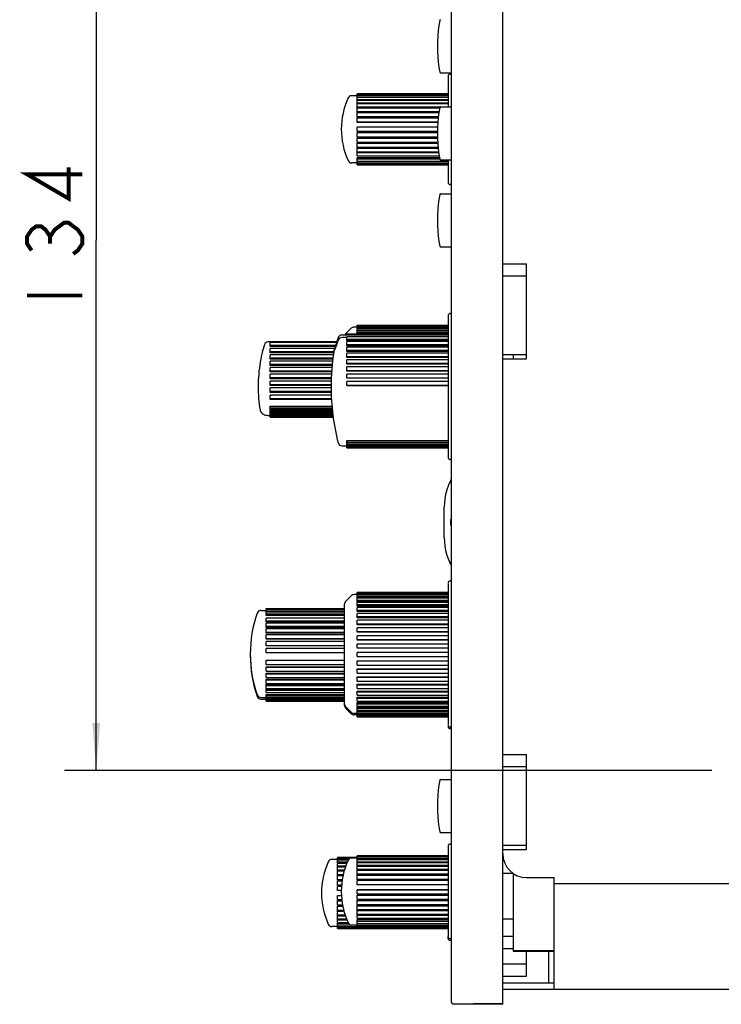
# Model space of a CAD drawing. Header units: millimetres. Extents: x 0 to 840, y 0 to 594.
# Tile 7 of 33: x 104 to 192, y 326 to 450. Entities that reach past the tile are written whole.
import ezdxf

# ---------------------------------------------------------------- set-up
doc = ezdxf.new("R2010")
doc.units = ezdxf.units.MM
doc.header["$LTSCALE"] = 46.2
doc.layers.get('0').update_dxf_attribs({"linetype": 'CONTINUOUS'})
for name, color, linetype in [('123GDU1040旋钮DXF_CONTINUOUS_LINE', 7, 'CONTINUOUS'), ('123GDU1040面板DXF_CONTINUOUS_LINE', 7, 'CONTINUOUS'), ('123按键修_DXF_CONTINUOUS_LINE', 7, 'CONTINUOUS'), ('123液晶显示_DXF_CONTINUOUS_LINE', 7, 'CONTINUOUS'), ('GDU1040-01-01_DXF_DIMENSION', 7, 'CONTINUOUS'), ('GDU1040-01-0DXF_CONTINUOUS_LINE', 7, 'CONTINUOUS'), ('编码器-单轴（L15D_DXF_CONTINUOUS_LINE', 7, 'CONTINUOUS')]:
    doc.layers.add(name, color=color, linetype=linetype)
doc.dimstyles.new('DIMSTYLE_1', dxfattribs={"dimtxt": 7, "dimasz": 6, "dimexe": 2, "dimexo": 1, "dimgap": 0.875, "dimtad": 1, "dimdsep": 46, "dimtxsty": 'Standard', "dimblk": '_FILLED', "dimblk1": '_FILLED', "dimblk2": '_FILLED', "dimcen": 0.09, "dimadec": 0, "dimazin": 0, "dimtp": 0.2, "dimtm": 0.2, "dimtfac": 1, "dimtofl": 0, "dimtmove": 0, "dimatfit": 3, "dimldrblk": '_FILLED', "dimfxl": 1, "dimtolj": 1, "dimarcsym": 0})

# ---------------------------------------------------------------- blocks, each defined once
blk = doc.blocks.new('_FILLED')
at = {"color": 0, "linetype": 'ByBlock'}
blk.add_solid([(0, 0), (-1, 0.083), (-1, -0.083)], dxfattribs=at)
blk = doc.blocks.new('*D7')
at = {"layer": 'GDU1040-01-01_DXF_DIMENSION', "color": 1, "linetype": 'Continuous', "transparency": 16777216}
for p, q in [((190.92, 489.56), (109.17, 489.56)), ((113.17, 489.56), (113.17, 422.56)), ((113.17, 355.56), (113.17, 422.56)), ((190.92, 355.56), (109.17, 355.56))]:
    blk.add_line(p, q, dxfattribs=at)
at = {"layer": 'GDU1040-01-01_DXF_DIMENSION', "color": 1, "linetype": 'Continuous', "transparency": 16777216, "xscale": 6, "yscale": 6, "zscale": 6}
for p, rotation in [((113.17, 489.56), 90), ((113.17, 355.56), 270)]:
    blk.add_blockref('_FILLED', p, dxfattribs=dict(at, rotation=rotation))

msp = doc.modelspace()

# ---------------------------------------------------------------- linework, layer by layer
at = {"layer": '123GDU1040旋钮DXF_CONTINUOUS_LINE', "color": 7, "linetype": 'Continuous'}
for p, q in [((146.124, 440.814), (145.44, 440.814)), ((146.124, 440.6), (146.124, 441.064)), ((146.124, 441.064), (157.624, 441.064)), ((157.624, 441.059), (146.124, 441.059)), ((146.124, 441.008), (157.624, 441.008)), ((157.624, 440.971), (146.124, 440.971)), ((146.124, 440.842), (157.624, 440.842)), ((157.624, 440.6), (146.124, 440.6)), ((146.124, 438.671), (146.124, 440.584)), ((157.624, 440.584), (146.124, 440.584)), ((146.124, 440.334), (157.624, 440.334)), ((157.624, 440.218), (146.124, 440.218)), ((146.124, 439.904), (157.624, 439.904)), ((157.624, 439.762), (146.124, 439.762)), ((146.124, 439.391), (156.594, 439.391)), ((156.543, 439.227), (146.124, 439.227)), ((146.124, 438.808), (156.477, 438.808)), ((156.456, 438.671), (146.124, 438.671)), ((146.124, 438.068), (146.124, 438.627)), ((156.451, 438.627), (146.124, 438.627)), ((146.124, 438.17), (156.394, 438.17)), ((156.382, 438.068), (146.124, 438.068)), ((146.124, 437.428), (146.124, 437.976)), ((156.373, 437.976), (146.124, 437.976)), ((146.124, 437.493), (156.33, 437.493)), ((156.325, 437.428), (146.124, 437.428)), ((146.124, 436.322), (146.124, 436.822)), ((156.291, 436.822), (146.124, 436.822)), ((146.124, 436.322), (156.279, 436.322)), ((146.124, 435.622), (146.124, 436.154)), ((146.124, 436.154), (156.276, 436.154)), ((156.275, 436.116), (146.124, 436.116)), ((146.124, 435.622), (156.282, 435.622)), ((146.124, 434.945), (146.124, 435.498)), ((146.124, 435.498), (156.284, 435.498)), ((156.286, 435.421), (146.124, 435.421)), ((146.124, 434.945), (156.31, 434.945)), ((146.124, 434.308), (146.124, 434.867)), ((146.124, 434.867), (156.314, 434.867)), ((156.32, 434.754), (146.124, 434.754)), ((146.124, 434.308), (156.359, 434.308)), ((146.124, 433.215), (146.124, 434.279)), ((146.124, 434.279), (156.361, 434.279)), ((156.374, 434.132), (146.124, 434.132)), ((146.124, 433.727), (156.422, 433.727)), ((156.442, 433.57), (146.124, 433.57)), ((146.124, 433.215), (156.493, 433.215)), ((146.124, 432.064), (146.124, 433.019)), ((146.124, 433.019), (156.524, 433.019)), ((146.124, 432.314), (145.44, 432.314)), ((156.56, 432.802), (146.124, 432.802)), ((146.124, 432.552), (157.624, 432.552)), ((157.624, 432.462), (146.124, 432.462)), ((146.124, 432.282), (157.624, 432.282)), ((157.624, 432.223), (146.124, 432.223)), ((146.124, 432.119), (157.624, 432.119)), ((157.624, 432.091), (146.124, 432.091)), ((146.124, 432.064), (157.624, 432.064)), ((144.209, 410.591), (157.624, 410.591)), ((144.671, 410.711), (145.378, 411.418)), ((144.824, 410.591), (144.824, 410.708)), ((144.824, 410.708), (157.624, 410.708)), ((146.124, 411.564), (145.731, 411.564)), ((146.124, 410.893), (146.124, 411.814)), ((146.124, 411.814), (157.624, 411.814)), ((157.624, 411.789), (146.124, 411.789)), ((146.124, 411.732), (157.624, 411.732)), ((157.624, 411.626), (146.124, 411.626)), ((146.124, 411.5), (157.624, 411.5)), ((157.624, 411.315), (146.124, 411.315)), ((146.124, 411.124), (157.624, 411.124)), ((157.624, 410.893), (146.124, 410.893)), ((146.124, 410.708), (146.124, 410.864)), ((157.624, 410.864), (146.124, 410.864)), ((134.408, 409.348), (134.409, 409.349)), ((143.545, 409.689), (134.882, 409.689)), ((135.124, 409.099), (135.124, 409.634)), ((143.526, 409.634), (135.124, 409.634)), ((143.46, 409.437), (143.371, 409.164)), ((143.57, 409.764), (143.46, 409.437)), ((143.617, 409.588), (143.504, 409.294)), ((143.742, 409.918), (143.617, 409.588)), ((144.824, 410.241), (144.209, 410.241)), ((144.824, 409.84), (144.824, 410.349)), ((157.624, 410.349), (144.824, 410.349)), ((144.824, 410.044), (157.624, 410.044)), ((157.624, 409.84), (144.824, 409.84)), ((144.824, 409.207), (144.824, 409.743)), ((157.624, 409.743), (144.824, 409.743)), ((144.824, 409.391), (157.624, 409.391)), ((134.237, 408.782), (134.178, 408.557)), ((134.178, 408.558), (134.188, 408.597)), ((134.182, 408.574), (134.178, 408.557)), ((134.188, 408.597), (134.182, 408.574)), ((135.124, 409.271), (143.406, 409.271)), ((143.35, 409.099), (135.124, 409.099)), ((135.124, 408.325), (135.124, 408.864)), ((143.275, 408.864), (135.124, 408.864)), ((135.124, 408.492), (143.17, 408.492)), ((143.144, 408.325), (135.124, 408.325)), ((143.162, 408.451), (143.163, 408.453)), ((143.28, 408.88), (143.246, 408.769)), ((143.265, 408.689), (143.255, 408.665)), ((143.277, 408.717), (143.265, 408.689)), ((143.291, 408.75), (143.277, 408.717)), ((143.322, 409.011), (143.28, 408.88)), ((143.306, 408.789), (143.291, 408.75)), ((143.333, 408.856), (143.306, 408.789)), ((143.371, 409.164), (143.322, 409.011)), ((143.365, 408.935), (143.333, 408.856)), ((143.414, 409.06), (143.365, 408.935)), ((143.504, 409.294), (143.414, 409.06)), ((157.624, 409.207), (144.824, 409.207)), ((144.824, 408.496), (144.824, 409.051)), ((157.624, 409.051), (144.824, 409.051)), ((144.824, 408.657), (157.624, 408.657)), ((157.624, 408.496), (144.824, 408.496)), ((144.824, 407.718), (144.824, 408.282)), ((157.624, 408.282), (144.824, 408.282)), ((135.124, 407.533), (135.124, 408.076)), ((143.107, 408.076), (135.124, 408.076)), ((135.124, 407.696), (143.06, 407.696)), ((143.04, 407.533), (135.124, 407.533)), ((135.124, 406.724), (135.124, 407.27)), ((143.007, 407.27), (135.124, 407.27)), ((135.124, 406.881), (142.966, 406.881)), ((144.824, 407.854), (157.624, 407.854)), ((157.624, 407.718), (144.824, 407.718)), ((144.824, 406.884), (144.824, 407.45)), ((157.624, 407.45), (144.824, 407.45)), ((144.824, 406.993), (157.624, 406.993)), ((157.624, 406.884), (144.824, 406.884)), ((142.952, 406.724), (135.124, 406.724)), ((135.124, 405.897), (135.124, 406.446)), ((142.928, 406.446), (135.124, 406.446)), ((135.124, 406.049), (142.894, 406.049)), ((142.886, 405.897), (135.124, 405.897)), ((135.124, 405.054), (135.124, 405.605)), ((142.87, 405.605), (135.124, 405.605)), ((144.824, 406.007), (144.824, 406.566)), ((157.624, 406.566), (144.824, 406.566)), ((144.824, 406.087), (157.624, 406.087)), ((157.624, 406.007), (144.824, 406.007)), ((144.824, 405.1), (144.824, 405.644)), ((157.624, 405.644), (144.824, 405.644)), ((135.124, 405.201), (142.849, 405.201)), ((142.842, 405.054), (135.124, 405.054)), ((135.124, 404.195), (135.124, 404.749)), ((142.836, 404.749), (135.124, 404.749)), ((144.824, 405.151), (157.624, 405.151)), ((157.624, 405.1), (144.824, 405.1)), ((144.824, 404.178), (144.824, 404.698)), ((157.624, 404.698), (144.824, 404.698)), ((135.124, 404.336), (142.829, 404.336)), ((142.827, 404.195), (135.124, 404.195)), ((135.124, 403.32), (135.124, 403.876)), ((142.828, 403.876), (135.124, 403.876)), ((135.124, 403.456), (142.837, 403.456)), ((142.84, 403.32), (135.124, 403.32)), ((144.824, 404.198), (157.624, 404.198)), ((157.624, 404.178), (144.824, 404.178)), ((135.124, 402.431), (135.124, 402.988)), ((142.847, 402.988), (135.124, 402.988)), ((135.124, 402.562), (142.869, 402.562)), ((142.877, 402.431), (135.124, 402.431)), ((133.86, 401.124), (133.859, 401.125)), ((135.124, 400.171), (135.124, 401.574)), ((135.124, 401.574), (142.935, 401.574)), ((142.96, 401.331), (135.124, 401.331)), ((135.124, 401.215), (142.972, 401.215)), ((142.985, 401.093), (135.124, 401.093)), ((135.124, 400.989), (142.996, 400.989)), ((143.008, 400.881), (135.124, 400.881)), ((135.124, 400.79), (143.017, 400.79)), ((143.027, 400.697), (135.124, 400.697)), ((134.848, 400.421), (134.847, 400.421)), ((134.882, 400.419), (135.124, 400.419)), ((135.124, 400.619), (143.035, 400.619)), ((143.044, 400.539), (135.124, 400.539)), ((135.124, 400.474), (143.05, 400.474)), ((143.06, 400.409), (135.124, 400.409)), ((135.124, 400.357), (143.068, 400.357)), ((143.075, 400.307), (135.124, 400.307)), ((135.124, 400.268), (143.081, 400.268)), ((143.086, 400.232), (135.124, 400.232)), ((135.124, 400.206), (143.09, 400.206)), ((143.093, 400.184), (135.124, 400.184)), ((135.124, 400.171), (143.095, 400.171)), ((144.824, 396.314), (144.824, 397.223)), ((144.824, 397.223), (157.624, 397.223)), ((157.624, 396.995), (144.824, 396.995)), ((144.209, 396.564), (144.824, 396.564)), ((144.824, 396.805), (157.624, 396.805)), ((157.624, 396.658), (144.824, 396.658)), ((144.824, 396.526), (157.624, 396.526)), ((157.624, 396.433), (144.824, 396.433)), ((144.824, 396.362), (157.624, 396.362)), ((157.624, 396.325), (144.824, 396.325)), ((144.824, 396.314), (157.624, 396.314)), ((144.671, 376.911), (145.378, 377.618)), ((146.124, 377.764), (145.731, 377.764)), ((157.624, 378.014), (146.124, 378.014)), ((146.124, 376.86), (146.124, 378.014)), ((146.124, 377.992), (157.624, 377.992)), ((157.624, 377.926), (146.124, 377.926)), ((146.124, 377.835), (157.624, 377.835)), ((157.624, 377.689), (146.124, 377.689)), ((146.124, 377.53), (157.624, 377.53)), ((157.624, 377.307), (146.124, 377.307)), ((146.124, 377.084), (157.624, 377.084)), ((133.975, 375.764), (134.624, 375.764)), ((134.624, 375.108), (134.624, 376.013)), ((134.624, 376.013), (144.524, 376.013)), ((144.524, 375.991), (134.624, 375.991)), ((134.624, 375.924), (144.524, 375.924)), ((144.524, 375.839), (134.624, 375.839)), ((144.524, 363.972), (144.524, 376.557)), ((157.624, 376.86), (146.124, 376.86)), ((157.624, 376.788), (146.124, 376.788)), ((146.124, 376.299), (146.124, 376.788)), ((146.124, 376.505), (157.624, 376.505)), ((157.624, 376.299), (146.124, 376.299)), ((157.624, 376.142), (146.124, 376.142)), ((146.124, 375.62), (146.124, 376.142)), ((146.124, 375.804), (157.624, 375.804)), ((134.624, 375.695), (144.524, 375.695)), ((144.524, 375.55), (134.624, 375.55)), ((134.624, 375.333), (144.524, 375.333)), ((144.524, 375.108), (134.624, 375.108)), ((134.624, 374.268), (134.624, 374.784)), ((144.524, 374.784), (134.624, 374.784)), ((157.624, 375.62), (146.124, 375.62)), ((157.624, 375.382), (146.124, 375.382)), ((146.124, 374.837), (146.124, 375.382)), ((146.124, 374.996), (157.624, 374.996)), ((157.624, 374.837), (146.124, 374.837)), ((157.624, 374.522), (146.124, 374.522)), ((146.124, 373.965), (146.124, 374.522)), ((134.624, 374.458), (144.524, 374.458)), ((144.524, 374.268), (134.624, 374.268)), ((134.624, 373.629), (134.624, 374.172)), ((144.524, 374.172), (134.624, 374.172)), ((134.624, 373.791), (144.524, 373.791)), ((144.524, 373.629), (134.624, 373.629)), ((134.624, 372.907), (134.624, 373.464)), ((144.524, 373.464), (134.624, 373.464)), ((146.124, 374.096), (157.624, 374.096)), ((157.624, 373.965), (146.124, 373.965)), ((157.624, 373.58), (146.124, 373.58)), ((146.124, 373.021), (146.124, 373.58)), ((134.624, 373.037), (144.524, 373.037)), ((144.524, 372.907), (134.624, 372.907)), ((144.524, 372.677), (134.624, 372.677)), ((134.624, 372.119), (134.624, 372.677)), ((134.624, 372.215), (144.524, 372.215)), ((144.524, 372.119), (134.624, 372.119)), ((146.124, 373.121), (157.624, 373.121)), ((157.624, 373.021), (146.124, 373.021)), ((157.624, 372.572), (146.124, 372.572)), ((146.124, 372.024), (146.124, 372.572)), ((146.124, 372.091), (157.624, 372.091)), ((157.624, 372.024), (146.124, 372.024)), ((144.524, 371.831), (134.624, 371.831)), ((134.624, 371.287), (134.624, 371.831)), ((134.624, 371.344), (144.524, 371.344)), ((144.524, 371.287), (134.624, 371.287)), ((144.524, 370.946), (134.624, 370.946)), ((134.624, 370.429), (134.624, 370.946)), ((157.624, 371.52), (146.124, 371.52)), ((146.124, 370.992), (146.124, 371.52)), ((146.124, 371.025), (157.624, 371.025)), ((157.624, 370.992), (146.124, 370.992)), ((134.624, 370.448), (144.524, 370.448)), ((144.524, 370.429), (134.624, 370.429)), ((157.624, 370.444), (146.124, 370.444)), ((146.124, 369.944), (146.124, 370.444)), ((146.124, 369.944), (157.624, 369.944)), ((134.624, 369.492), (144.524, 369.492)), ((134.624, 368.954), (134.624, 369.492)), ((144.524, 369.445), (134.624, 369.445)), ((134.624, 368.954), (144.524, 368.954)), ((134.624, 368.649), (144.524, 368.649)), ((134.624, 368.094), (134.624, 368.649)), ((144.524, 368.565), (134.624, 368.565)), ((146.124, 369.401), (157.624, 369.401)), ((146.124, 368.869), (146.124, 369.401)), ((157.624, 369.364), (146.124, 369.364)), ((146.124, 368.869), (157.624, 368.869)), ((146.124, 368.372), (157.624, 368.372)), ((146.124, 367.822), (146.124, 368.372)), ((157.624, 368.301), (146.124, 368.301)), ((134.624, 368.094), (144.524, 368.094)), ((134.624, 367.847), (144.524, 367.847)), ((134.624, 367.288), (134.624, 367.847)), ((144.524, 367.727), (134.624, 367.727)), ((134.624, 367.288), (144.524, 367.288)), ((134.624, 367.104), (144.524, 367.104)), ((134.624, 366.555), (134.624, 367.104)), ((146.124, 367.822), (157.624, 367.822)), ((146.124, 367.381), (157.624, 367.381)), ((146.124, 366.822), (146.124, 367.381)), ((157.624, 367.277), (146.124, 367.277)), ((144.524, 366.951), (134.624, 366.951)), ((134.624, 366.555), (144.524, 366.555)), ((134.624, 366.438), (144.524, 366.438)), ((134.624, 365.913), (134.624, 366.438)), ((144.524, 366.256), (134.624, 366.256)), ((134.624, 365.913), (144.524, 365.913)), ((134.624, 365.867), (144.524, 365.867)), ((134.624, 365.379), (134.624, 365.867)), ((146.124, 366.822), (157.624, 366.822)), ((146.124, 366.445), (157.624, 366.445)), ((146.124, 365.889), (146.124, 366.445)), ((157.624, 366.311), (146.124, 366.311)), ((146.124, 365.889), (157.624, 365.889)), ((133.975, 364.764), (134.624, 364.764)), ((133.975, 364.564), (134.624, 364.564)), ((144.524, 365.661), (134.624, 365.661)), ((134.624, 365.379), (144.524, 365.379)), ((134.624, 365.162), (144.524, 365.162)), ((134.624, 364.514), (134.624, 365.162)), ((144.524, 364.926), (134.624, 364.926)), ((134.624, 364.761), (144.524, 364.761)), ((144.524, 364.658), (134.624, 364.658)), ((134.624, 364.568), (144.524, 364.568)), ((146.124, 365.584), (157.624, 365.584)), ((146.124, 365.041), (146.124, 365.584)), ((157.624, 365.422), (146.124, 365.422)), ((146.124, 365.041), (157.624, 365.041)), ((146.124, 364.814), (157.624, 364.814)), ((146.124, 364.295), (146.124, 364.814)), ((157.624, 364.627), (146.124, 364.627)), ((144.524, 364.527), (134.624, 364.527)), ((134.624, 364.514), (144.524, 364.514)), ((134.624, 364.318), (134.624, 364.514)), ((134.624, 364.42), (144.524, 364.42)), ((144.524, 364.357), (134.624, 364.357)), ((134.624, 364.318), (144.524, 364.318)), ((144.524, 363.772), (144.524, 363.972)), ((144.671, 363.618), (145.378, 362.911)), ((144.671, 363.418), (145.378, 362.711)), ((146.124, 364.295), (157.624, 364.295)), ((146.124, 364.15), (157.624, 364.15)), ((146.124, 363.666), (146.124, 364.15)), ((157.624, 363.941), (146.124, 363.941)), ((146.124, 363.666), (157.624, 363.666)), ((146.124, 363.605), (157.624, 363.605)), ((146.124, 362.514), (146.124, 363.605)), ((157.624, 363.379), (146.124, 363.379)), ((146.124, 362.764), (145.731, 362.764)), ((146.124, 362.564), (145.731, 362.564)), ((146.124, 363.164), (157.624, 363.164)), ((157.624, 362.951), (146.124, 362.951)), ((146.124, 362.801), (157.624, 362.801)), ((157.624, 362.665), (146.124, 362.665)), ((146.124, 362.583), (157.624, 362.583)), ((157.624, 362.528), (146.124, 362.528)), ((146.124, 362.514), (157.624, 362.514)), ((146.124, 362.315), (146.124, 362.514)), ((146.124, 362.474), (157.624, 362.474)), ((157.624, 362.378), (146.124, 362.378)), ((146.124, 362.33), (157.624, 362.33)), ((157.624, 362.315), (146.124, 362.315)), ((146.124, 344.764), (157.624, 344.764)), ((146.124, 344.286), (146.124, 344.764)), ((157.624, 344.757), (146.124, 344.757)), ((146.124, 344.7), (157.624, 344.7)), ((157.624, 344.661), (146.124, 344.661)), ((143.624, 344.314), (142.94, 344.314)), ((146.124, 344.563), (143.624, 344.563)), ((143.624, 343.888), (143.624, 344.563)), ((143.624, 344.524), (146.124, 344.524)), ((145.292, 344.491), (143.624, 344.491)), ((143.624, 344.375), (145.094, 344.375)), ((145.037, 344.311), (143.624, 344.311)), ((143.624, 344.119), (144.941, 344.119)), ((144.843, 343.888), (143.624, 343.888)), ((144.797, 343.78), (143.624, 343.78)), ((143.624, 342.26), (143.624, 343.78)), ((143.624, 343.476), (144.685, 343.476)), ((146.124, 344.514), (145.44, 344.514)), ((146.124, 344.527), (157.624, 344.527)), ((157.624, 344.286), (146.124, 344.286)), ((157.624, 344.262), (146.124, 344.262)), ((146.124, 342.332), (146.124, 344.262)), ((146.124, 344.008), (157.624, 344.008)), ((157.624, 343.89), (146.124, 343.89)), ((146.124, 343.572), (157.624, 343.572)), ((157.624, 343.428), (146.124, 343.428)), ((144.635, 343.337), (143.624, 343.337)), ((143.624, 342.975), (144.521, 342.975)), ((144.472, 342.814), (143.624, 342.814)), ((143.624, 342.402), (144.37, 342.402)), ((144.336, 342.26), (143.624, 342.26)), ((144.329, 342.223), (143.624, 342.223)), ((143.624, 341.664), (143.624, 342.223)), ((146.124, 343.054), (157.624, 343.054)), ((157.624, 342.889), (146.124, 342.889)), ((146.124, 342.467), (157.624, 342.467)), ((157.624, 342.332), (146.124, 342.332)), ((157.624, 342.284), (146.124, 342.284)), ((146.124, 341.726), (146.124, 342.284)), ((143.624, 341.771), (144.245, 341.771)), ((144.23, 341.664), (143.624, 341.664)), ((144.219, 341.579), (143.624, 341.579)), ((143.624, 341.028), (143.624, 341.579)), ((143.624, 341.099), (144.164, 341.099)), ((144.158, 341.028), (143.624, 341.028)), ((146.124, 341.826), (157.624, 341.826)), ((157.624, 341.726), (146.124, 341.726)), ((157.624, 341.631), (146.124, 341.631)), ((146.124, 341.084), (146.124, 341.631)), ((146.124, 341.146), (157.624, 341.146)), ((157.624, 341.084), (146.124, 341.084)), ((144.148, 340.897), (143.624, 340.897)), ((143.624, 340.369), (143.624, 340.897)), ((143.624, 340.401), (144.128, 340.401)), ((144.127, 340.369), (143.624, 340.369)), ((143.624, 339.757), (144.138, 339.757)), ((143.624, 339.228), (143.624, 339.757)), ((144.14, 339.724), (143.624, 339.724)), ((146.124, 340.476), (157.624, 340.476)), ((157.624, 340.474), (146.124, 340.474)), ((146.124, 339.974), (146.124, 340.474)), ((146.124, 339.974), (157.624, 339.974)), ((146.124, 339.81), (157.624, 339.81)), ((146.124, 339.275), (146.124, 339.81)), ((157.624, 339.768), (146.124, 339.768)), ((143.624, 339.228), (144.181, 339.228)), ((143.624, 339.098), (144.199, 339.098)), ((143.624, 338.547), (143.624, 339.098)), ((144.208, 339.026), (143.624, 339.026)), ((143.624, 338.547), (144.284, 338.547)), ((143.624, 338.462), (144.3, 338.462)), ((143.624, 337.903), (143.624, 338.462)), ((146.124, 339.275), (157.624, 339.275)), ((146.124, 339.154), (157.624, 339.154)), ((146.124, 338.601), (146.124, 339.154)), ((157.624, 339.075), (146.124, 339.075)), ((146.124, 338.601), (157.624, 338.601)), ((146.124, 338.526), (157.624, 338.526)), ((146.124, 337.967), (146.124, 338.526)), ((144.32, 338.354), (143.624, 338.354)), ((143.624, 337.903), (144.425, 337.903)), ((143.624, 337.866), (144.434, 337.866)), ((143.624, 336.347), (143.624, 337.866)), ((144.47, 337.724), (143.624, 337.724)), ((143.624, 337.312), (144.595, 337.312)), ((157.624, 338.411), (146.124, 338.411)), ((146.124, 337.967), (157.624, 337.967)), ((146.124, 337.941), (157.624, 337.941)), ((146.124, 336.884), (146.124, 337.941)), ((157.624, 337.792), (146.124, 337.792)), ((146.124, 337.39), (157.624, 337.39)), ((157.624, 337.234), (146.124, 337.234)), ((144.649, 337.152), (143.624, 337.152)), ((143.624, 336.789), (144.781, 336.789)), ((144.839, 336.651), (143.624, 336.651)), ((143.624, 336.347), (144.968, 336.347)), ((143.624, 336.24), (145.023, 336.24)), ((143.624, 335.566), (143.624, 336.24)), ((146.124, 336.008), (143.624, 336.008)), ((146.124, 336.014), (145.44, 336.014)), ((146.124, 336.884), (157.624, 336.884)), ((146.124, 336.694), (157.624, 336.694)), ((146.124, 335.764), (146.124, 336.694)), ((157.624, 336.476), (146.124, 336.476)), ((146.124, 336.23), (157.624, 336.23)), ((157.624, 336.143), (146.124, 336.143)), ((146.124, 335.968), (157.624, 335.968)), ((143.624, 335.814), (142.94, 335.814)), ((143.624, 335.817), (146.124, 335.817)), ((157.624, 335.753), (143.624, 335.753)), ((143.624, 335.637), (157.624, 335.637)), ((157.624, 335.605), (143.624, 335.605)), ((143.624, 335.566), (157.624, 335.566)), ((157.624, 335.911), (146.124, 335.911)), ((146.124, 335.812), (157.624, 335.812)), ((157.624, 335.786), (146.124, 335.786)), ((146.124, 335.764), (157.624, 335.764))]:
    msp.add_line(p, q, dxfattribs=at)
for points in [[(134.408, 409.348), (134.322, 409.078), (134.237, 408.782)], [(143.736, 410.253), (143.699, 410.144), (143.57, 409.764)], [(143.207, 408.638), (143.197, 408.602), (143.188, 408.569), (143.181, 408.539), (143.174, 408.511), (143.168, 408.481), (143.163, 408.453)], [(143.246, 408.769), (143.231, 408.721), (143.219, 408.677), (143.207, 408.638)], [(143.255, 408.665), (143.247, 408.646), (143.243, 408.638), (143.24, 408.631), (143.237, 408.625), (143.235, 408.62), (143.233, 408.616), (143.232, 408.614), (143.231, 408.613)], [(133.859, 401.125), (133.877, 401.044), (133.922, 400.923), (133.986, 400.812), (134.071, 400.712), (134.177, 400.623), (134.299, 400.551), (134.429, 400.498), (134.566, 400.46), (134.709, 400.435), (134.848, 400.421)]]:
    msp.add_lwpolyline(points, dxfattribs=at)
for centre, radius, start, end in [((153.656, 436.564), 9.531, 155.46652, 204.53348), ((145.44, 440.314), 0.5, 90, 155.46652), ((145.44, 432.814), 0.5, 204.53348, 270), ((144.209, 410.091), 0.5, 90.00009, 161.02687), ((145.024, 410.357), 0.5, 135, 152.10254), ((145.731, 411.064), 0.5, 90, 135), ((134.882, 409.19), 0.5, 89.99517, 161.38817), ((144.209, 409.741), 0.5, 89.99901, 159.3092), ((152.135, 404.062), 18.511, 165.94549, 170.40601), ((171.448, 404.065), 28.623, 171.18392, 180.00023), ((152.124, 404.065), 18.499, 170.4076, 180.00019), ((152.128, 404.065), 18.503, 180.00081, 189.14632), ((171.449, 404.064), 28.625, 179.99988, 194.41189), ((134.883, 400.921), 0.502, 265.93413, 269.98589), ((144.209, 397.064), 0.5, 194.41177, 270), ((145.731, 377.264), 0.5, 90, 135), ((133.975, 375.264), 0.5, 90, 160.69611), ((145.024, 376.557), 0.5, 135, 180), ((148.249, 370.264), 15.625, 160.69595, 199.30405), ((148.232, 370.064), 15.608, 179.62884, 179.99998), ((148.249, 370.064), 15.625, 179.99997, 198.61003), ((148.257, 370.067), 15.633, 198.60966, 199.30332), ((133.975, 365.264), 0.5, 199.30389, 270), ((133.975, 365.064), 0.5, 199.30389, 270), ((145.024, 363.972), 0.5, 180, 225), ((145.024, 363.772), 0.5, 180, 225), ((145.731, 363.264), 0.5, 225, 270), ((145.731, 363.064), 0.5, 225, 270), ((151.156, 340.064), 9.531, 155.46652, 204.53348), ((142.94, 343.814), 0.5, 90, 155.46652), ((153.656, 340.264), 9.531, 155.46652, 204.53348), ((145.44, 344.014), 0.5, 90, 155.46652), ((142.94, 336.314), 0.5, 204.53348, 270), ((145.44, 336.514), 0.5, 204.53348, 270)]:
    msp.add_arc(centre, radius, start, end, dxfattribs=at)
at = {"layer": '123GDU1040面板DXF_CONTINUOUS_LINE', "color": 7, "linetype": 'Continuous'}
for p, q in [((158.024, 326.264), (158.024, 517.864)), ((164.524, 325.998), (164.524, 518.131)), ((157.624, 443.294), (157.624, 439.414)), ((157.624, 432.714), (157.624, 429.834)), ((164.524, 418.064), (167.524, 418.064)), ((157.624, 412.979), (157.624, 395.15)), ((167.524, 408.064), (164.524, 408.064)), ((158.007, 392.36), (157.902, 392.145)), ((157.124, 384.997), (157.124, 388.832)), ((157.673, 382.191), (157.936, 381.613)), ((157.936, 381.613), (158.007, 381.469)), ((157.624, 379.179), (157.624, 361.35)), ((157.624, 361.284), (157.624, 361.084)), ((164.524, 356.064), (167.524, 356.064)), ((157.624, 345.994), (157.624, 334.593)), ((167.524, 346.064), (164.524, 346.064)), ((164.524, 342.564), (165.799, 342.564)), ((157.624, 334.334), (157.624, 334.567)), ((165.824, 334.564), (164.524, 334.564)), ((164.524, 333.064), (165.824, 333.064)), ((167.524, 329.564), (167.524, 332.728)), ((167.524, 331.064), (164.524, 331.064)), ((164.524, 329.564), (167.524, 329.564)), ((158.224, 326.064), (160.732, 326.064)), ((160.724, 326.064), (164.524, 325.998)), ((161.575, 326.067), (160.779, 326.065)), ((163.677, 326.073), (161.575, 326.067)), ((164.524, 326.075), (163.677, 326.073))]:
    msp.add_line(p, q, dxfattribs=at)
for points in [[(157.902, 392.145), (157.648, 391.578), (157.439, 391.012), (157.286, 390.438)], [(157.286, 390.438), (157.197, 389.888), (157.143, 389.368), (157.124, 388.847)], [(157.124, 384.981), (157.144, 384.45), (157.2, 383.918), (157.294, 383.356), (157.455, 382.768), (157.673, 382.191)]]:
    msp.add_lwpolyline(points, dxfattribs=at)
for centre, radius, start, end in [((157.874, 443.294), 0.25, 90, 180), ((157.874, 443.794), 0.25, 270, 285.57627), ((157.874, 429.834), 0.25, 180, 270), ((157.874, 429.334), 0.25, 52.72434, 90), ((157.874, 413.044), 0.25, 90, 180), ((157.874, 413.544), 0.25, 270, 285.00149), ((157.874, 395.084), 0.25, 180.00767, 270), ((157.874, 394.584), 0.25, 74.99852, 90), ((157.874, 379.244), 0.25, 90, 180), ((157.874, 379.744), 0.25, 270, 285.00149), ((157.874, 361.284), 0.25, 180.00767, 270), ((157.874, 361.084), 0.25, 180, 270), ((157.874, 360.784), 0.25, 74.99852, 90), ((157.874, 360.584), 0.25, 74.42373, 90), ((157.874, 345.994), 0.25, 90, 180), ((157.874, 346.494), 0.25, 270, 285.00102), ((157.874, 334.534), 0.25, 180.00504, 270), ((157.874, 334.334), 0.25, 180, 270), ((157.874, 334.034), 0.25, 74.99899, 90), ((157.874, 333.834), 0.25, 74.42373, 90), ((158.224, 326.264), 0.2, 180, 270), ((160.701, 341.427), 15.363, 270.11671, 270.29116)]:
    msp.add_arc(centre, radius, start, end, dxfattribs=at)
for points in [[(158.007, 392.36), (157.976, 392.297), (157.961, 392.224), (157.961, 392.153)], [(158.023, 386.389), (157.941, 386.729), (157.941, 387.099), (158.023, 387.44)]]:
    msp.add_open_spline(points, degree=3, dxfattribs=at)
msp.add_open_spline([(158.023, 381.967), (158.005, 381.921), (157.953, 381.762), (157.954, 381.576), (158.007, 381.469)], degree=3, knots=[0, 0, 0, 0, 0.2925095, 1, 1, 1, 1], dxfattribs=at)
at = {"layer": '123按键修_DXF_CONTINUOUS_LINE', "color": 7, "linetype": 'Continuous'}
for p, q in [((156.658, 443.714), (158.024, 443.714)), ((156.658, 439.414), (158.024, 439.414)), ((156.658, 432.714), (158.024, 432.714)), ((156.658, 428.414), (158.024, 428.414)), ((156.658, 421.714), (158.024, 421.714)), ((156.658, 354.414), (158.024, 354.414)), ((156.658, 347.714), (158.024, 347.714))]:
    msp.add_line(p, q, dxfattribs=at)
for points in [[(156.658, 450.414), (156.655, 450.414), (156.643, 450.413), (156.63, 450.41), (156.618, 450.406), (156.606, 450.4), (156.595, 450.392), (156.585, 450.382), (156.576, 450.371), (156.568, 450.358), (156.563, 450.344), (156.56, 450.332)], [(156.56, 450.332), (156.46, 449.701), (156.379, 449.044), (156.321, 448.384), (156.286, 447.722), (156.274, 447.061), (156.286, 446.399), (156.321, 445.739), (156.379, 445.081), (156.46, 444.426), (156.56, 443.797)], [(156.56, 443.797), (156.563, 443.785), (156.568, 443.771), (156.576, 443.758), (156.585, 443.747), (156.595, 443.737), (156.606, 443.729), (156.618, 443.723), (156.63, 443.719), (156.643, 443.716), (156.655, 443.715), (156.658, 443.714)], [(156.56, 439.332), (156.46, 438.701), (156.379, 438.044), (156.321, 437.384), (156.286, 436.722), (156.274, 436.061), (156.286, 435.399), (156.321, 434.739), (156.379, 434.081), (156.46, 433.426), (156.56, 432.797)], [(156.658, 439.414), (156.655, 439.414), (156.643, 439.413), (156.63, 439.41), (156.618, 439.406), (156.606, 439.4), (156.595, 439.392), (156.585, 439.382), (156.576, 439.371), (156.568, 439.358), (156.563, 439.344), (156.56, 439.332)], [(156.56, 432.797), (156.563, 432.785), (156.568, 432.771), (156.576, 432.758), (156.585, 432.747), (156.595, 432.737), (156.606, 432.729), (156.618, 432.723), (156.63, 432.719), (156.643, 432.716), (156.655, 432.715), (156.658, 432.714)], [(156.56, 428.332), (156.46, 427.701), (156.379, 427.044), (156.321, 426.384), (156.286, 425.722), (156.274, 425.061), (156.286, 424.399), (156.321, 423.739), (156.379, 423.081), (156.46, 422.426), (156.56, 421.797)], [(156.658, 428.414), (156.655, 428.414), (156.643, 428.413), (156.63, 428.41), (156.618, 428.406), (156.606, 428.4), (156.595, 428.392), (156.585, 428.382), (156.576, 428.371), (156.568, 428.358), (156.563, 428.344), (156.56, 428.332)], [(156.56, 421.797), (156.563, 421.785), (156.568, 421.771), (156.576, 421.758), (156.585, 421.747), (156.595, 421.737), (156.606, 421.729), (156.618, 421.723), (156.63, 421.719), (156.643, 421.716), (156.655, 421.715), (156.658, 421.714)], [(156.56, 354.332), (156.46, 353.701), (156.379, 353.044), (156.321, 352.384), (156.286, 351.722), (156.274, 351.061), (156.286, 350.399), (156.321, 349.739), (156.379, 349.081), (156.46, 348.426), (156.56, 347.797)], [(156.658, 354.414), (156.655, 354.414), (156.643, 354.413), (156.63, 354.41), (156.618, 354.406), (156.606, 354.4), (156.595, 354.392), (156.585, 354.382), (156.576, 354.371), (156.568, 354.358), (156.563, 354.344), (156.56, 354.332)], [(156.56, 347.797), (156.563, 347.785), (156.568, 347.771), (156.576, 347.758), (156.585, 347.747), (156.595, 347.737), (156.606, 347.729), (156.618, 347.723), (156.63, 347.719), (156.643, 347.716), (156.655, 347.715), (156.658, 347.714)]]:
    msp.add_lwpolyline(points, dxfattribs=at)
at = {"layer": '123液晶显示_DXF_CONTINUOUS_LINE', "color": 7, "linetype": 'Continuous'}
msp.add_line((170.324, 328.714), (170.324, 332.728), dxfattribs=at)
at = {"layer": 'GDU1040-01-01_DXF_DIMENSION', "color": 1, "linetype": 'Continuous', "const_width": 0.5}
for points in [[(111.425, 430.877), (104.425, 430.877), (109.675, 427.814), (109.675, 431.752)], [(105.008, 421.252), (104.425, 422.127), (104.425, 423.002), (105.008, 423.877), (105.592, 424.314), (106.175, 424.314), (106.758, 423.877), (107.342, 423.002), (107.925, 423.877), (108.508, 424.314), (109.092, 424.752), (109.675, 424.752), (110.258, 424.314), (110.842, 423.877), (111.425, 423.002), (111.425, 422.127), (110.842, 421.252), (110.258, 420.814)], [(107.342, 422.127), (107.342, 423.002)], [(104.425, 415.564), (111.425, 415.564)]]:
    msp.add_lwpolyline(points, dxfattribs=at)
at = {"layer": 'GDU1040-01-0DXF_CONTINUOUS_LINE', "color": 7, "linetype": 'Continuous'}
for p, q in [((164.524, 419.564), (167.524, 419.564)), ((167.524, 407.564), (167.524, 419.564)), ((164.524, 407.564), (167.524, 407.564)), ((164.524, 357.564), (167.524, 357.564)), ((167.524, 345.564), (167.524, 357.564)), ((164.524, 345.564), (167.524, 345.564)), ((167.524, 342.014), (171.024, 342.014)), ((171.024, 327.914), (171.024, 342.014)), ((199.524, 341.214), (171.024, 341.214)), ((164.524, 328.714), (171.024, 328.714)), ((164.524, 327.914), (228.524, 327.914))]:
    msp.add_line(p, q, dxfattribs=at)
msp.add_arc((167.524, 345.014), 3, 180, 270, dxfattribs=at)
at = {"layer": '编码器-单轴（L15D_DXF_CONTINUOUS_LINE', "color": 7, "linetype": 'Continuous'}
for p, q in [((165.824, 408.064), (165.824, 407.564)), ((165.824, 342.549), (165.824, 332.728)), ((165.824, 336.764), (164.524, 336.764)), ((165.824, 332.801), (171.024, 332.801)), ((165.824, 332.728), (171.024, 332.728))]:
    msp.add_line(p, q, dxfattribs=at)

# ---------------------------------------------------------------- dimensions: what is measured, and where the dimension line sits
at = {"layer": 'GDU1040-01-01_DXF_DIMENSION', "color": 1, "linetype": 'Continuous'}
dim = msp.add_linear_dim(base=(113.175, 355.564), p1=(191.924, 489.564), p2=(191.924, 355.564), angle=270, dimstyle='DIMSTYLE_1', dxfattribs=at)
dim.commit()
dim.dimension.update_dxf_attribs({"geometry": '*D7', "text_midpoint": (113.175, 412.064), "dimtype": 160})

doc.saveas('drawing.dxf')
